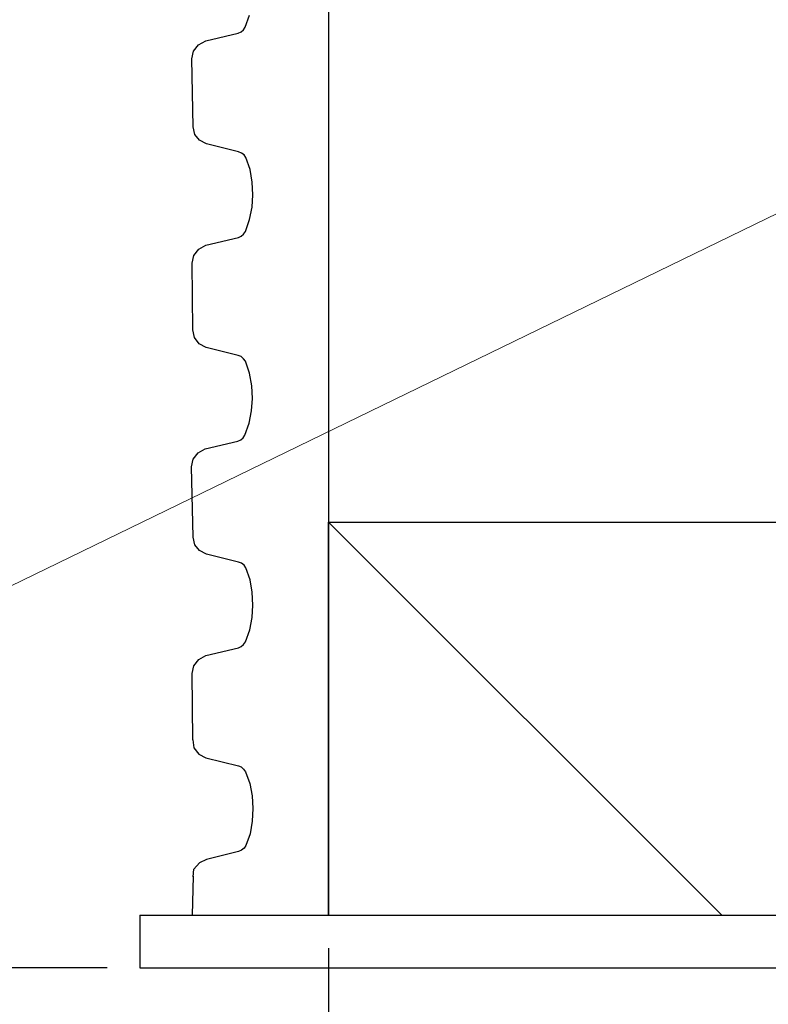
# Model space of a CAD drawing. Header units: millimetres. Extents: x 2060 to 2634, y 1467 to 1764.
# Tile 13 of 64: x 2524 to 2535, y 1566 to 1581. Entities that reach past the tile are written whole.
import ezdxf

# ---------------------------------------------------------------- set-up
doc = ezdxf.new("R2010")
doc.units = ezdxf.units.MM
doc.styles.get("Standard").update_dxf_attribs({"font": 'arial.ttf'})
doc.dimstyles.new('Kopia Sebastian 1do30', dxfattribs={"dimtxt": 60, "dimasz": 75, "dimexe": 10, "dimexo": 50, "dimgap": 30, "dimtad": 1, "dimdec": 0, "dimtxsty": 'Standard', "dimcen": 2.5, "dimclrd": 256, "dimclre": 256, "dimclrt": 256, "dimadec": 0, "dimazin": 0, "dimtfac": 1, "dimtdec": 0, "dimtmove": 0, "dimatfit": 3, "dimfxl": 0, "dimlwd": -1, "dimlwe": -1, "dimarcsym": 0})

# ---------------------------------------------------------------- blocks, each defined once
blk = doc.blocks.new('*D20')
for p, q in [((2525.552, 1670.72), (2450.723, 1670.72)), ((2450.823, 1669.22), (2450.823, 1568.22)), ((2525.137, 1566.72), (2450.723, 1566.72))]:
    blk.add_line(p, q)
for points in [[(2451.073, 1669.22), (2450.573, 1669.22), (2450.823, 1670.72)], [(2450.573, 1568.22), (2451.073, 1568.22), (2450.823, 1566.72)]]:
    blk.add_solid(points)
at = {"layer": 'DEFPOINTS', "color": 0}
for p in [(2526.052, 1670.72), (2450.823, 1566.72), (2525.637, 1566.72)]:
    blk.add_point(p, dxfattribs=at)
at = {"insert": (2449.557, 1618.72), "char_height": 1.5, "attachment_point": 5, "rotation": 90}
blk.add_mtext('2600', dxfattribs=at)
blk = doc.blocks.new('*D21')
for p, q in [((2528.515, 1567.019), (2528.515, 1555.35)), ((2560.515, 1567.019), (2560.515, 1555.35)), ((2530.015, 1555.45), (2559.015, 1555.45))]:
    blk.add_line(p, q)
for points in [[(2530.015, 1555.7), (2530.015, 1555.2), (2528.515, 1555.45)], [(2559.015, 1555.2), (2559.015, 1555.7), (2560.515, 1555.45)]]:
    blk.add_solid(points)
at = {"layer": 'DEFPOINTS', "color": 0}
for p in [(2528.515, 1567.519), (2560.515, 1567.519), (2560.515, 1555.45)]:
    blk.add_point(p, dxfattribs=at)
at = {"insert": (2544.515, 1556.758), "char_height": 1.5, "attachment_point": 5}
blk.add_mtext('%%C800mm', dxfattribs=at)

msp = doc.modelspace()

# ---------------------------------------------------------------- linework, layer by layer
at = {"ltscale": 20}
for p, q in [((2528.515, 1661.92), (2528.515, 1567.519)), ((2528.515, 1567.519), (2528.515, 1573.519)), ((2528.515, 1573.519), (2536.945, 1573.519)), ((2534.514, 1567.519), (2528.515, 1573.519)), ((2525.637, 1567.52), (2563.364, 1567.515)), ((2525.637, 1567.52), (2525.637, 1566.72)), ((2525.637, 1566.72), (2563.364, 1566.715))]:
    msp.add_line(p, q, dxfattribs=at)
at = {"linetype": 'Continuous'}
for p, q in [((2527.243, 1581.072), (2527.308, 1581.252)), ((2527.181, 1580.999), (2527.217, 1581.031)), ((2527.217, 1581.031), (2527.243, 1581.072)), ((2526.64, 1580.861), (2527.136, 1580.979)), ((2527.136, 1580.979), (2527.181, 1580.999)), ((2526.456, 1580.705), (2526.532, 1580.802)), ((2526.532, 1580.802), (2526.64, 1580.861)), ((2526.429, 1580.587), (2526.456, 1580.705)), ((2526.447, 1579.549), (2526.429, 1580.587)), ((2526.475, 1579.434), (2526.447, 1579.549)), ((2526.547, 1579.344), (2526.475, 1579.434)), ((2526.653, 1579.291), (2526.547, 1579.344)), ((2527.142, 1579.169), (2526.653, 1579.291)), ((2527.187, 1579.15), (2527.142, 1579.169)), ((2527.225, 1579.12), (2527.187, 1579.15)), ((2527.252, 1579.08), (2527.225, 1579.12)), ((2527.317, 1578.898), (2527.252, 1579.08)), ((2527.349, 1578.707), (2527.317, 1578.898)), ((2527.36, 1578.513), (2527.349, 1578.707)), ((2527.349, 1578.322), (2527.36, 1578.513)), ((2527.31, 1578.134), (2527.349, 1578.322)), ((2527.245, 1577.954), (2527.31, 1578.134)), ((2527.138, 1577.861), (2527.182, 1577.881)), ((2527.182, 1577.881), (2527.219, 1577.913)), ((2527.219, 1577.913), (2527.245, 1577.954)), ((2526.534, 1577.684), (2526.642, 1577.743)), ((2526.642, 1577.743), (2527.138, 1577.861)), ((2526.431, 1577.469), (2526.458, 1577.587)), ((2526.458, 1577.587), (2526.534, 1577.684)), ((2526.442, 1576.454), (2526.431, 1577.469)), ((2526.469, 1576.336), (2526.442, 1576.454)), ((2526.54, 1576.239), (2526.469, 1576.336)), ((2526.646, 1576.183), (2526.54, 1576.239)), ((2527.135, 1576.061), (2526.646, 1576.183)), ((2527.18, 1576.043), (2527.135, 1576.061)), ((2527.217, 1576.012), (2527.18, 1576.043)), ((2527.245, 1575.972), (2527.217, 1576.012)), ((2527.309, 1575.791), (2527.245, 1575.972)), ((2527.342, 1575.599), (2527.309, 1575.791)), ((2527.352, 1575.406), (2527.342, 1575.599)), ((2527.341, 1575.214), (2527.352, 1575.406)), ((2527.303, 1575.027), (2527.341, 1575.214)), ((2527.238, 1574.846), (2527.303, 1575.027)), ((2526.634, 1574.635), (2527.131, 1574.753)), ((2527.131, 1574.753), (2527.175, 1574.773)), ((2527.175, 1574.773), (2527.212, 1574.805)), ((2527.212, 1574.805), (2527.238, 1574.846)), ((2526.451, 1574.48), (2526.527, 1574.577)), ((2526.527, 1574.577), (2526.634, 1574.635)), ((2526.423, 1574.362), (2526.451, 1574.48)), ((2526.448, 1573.289), (2526.423, 1574.362)), ((2526.475, 1573.174), (2526.448, 1573.289)), ((2526.547, 1573.084), (2526.475, 1573.174)), ((2526.653, 1573.031), (2526.547, 1573.084)), ((2527.142, 1572.909), (2526.653, 1573.031)), ((2527.188, 1572.89), (2527.142, 1572.909)), ((2527.225, 1572.86), (2527.188, 1572.89)), ((2527.253, 1572.82), (2527.225, 1572.86)), ((2527.317, 1572.638), (2527.253, 1572.82)), ((2527.349, 1572.447), (2527.317, 1572.638)), ((2527.36, 1572.253), (2527.349, 1572.447)), ((2527.349, 1572.062), (2527.36, 1572.253)), ((2527.311, 1571.874), (2527.349, 1572.062)), ((2527.246, 1571.694), (2527.311, 1571.874)), ((2526.642, 1571.483), (2527.139, 1571.601)), ((2527.139, 1571.601), (2527.183, 1571.621)), ((2527.183, 1571.621), (2527.219, 1571.653)), ((2527.219, 1571.653), (2527.246, 1571.694)), ((2526.459, 1571.327), (2526.534, 1571.424)), ((2526.534, 1571.424), (2526.642, 1571.483)), ((2526.431, 1571.209), (2526.459, 1571.327)), ((2526.443, 1570.194), (2526.431, 1571.209)), ((2526.443, 1570.194), (2526.459, 1570.076)), ((2526.459, 1570.076), (2526.534, 1569.979)), ((2526.534, 1569.979), (2526.642, 1569.92)), ((2526.642, 1569.92), (2527.139, 1569.802)), ((2527.139, 1569.802), (2527.183, 1569.782)), ((2527.183, 1569.782), (2527.219, 1569.75)), ((2527.219, 1569.75), (2527.246, 1569.709)), ((2527.246, 1569.709), (2527.311, 1569.529)), ((2527.311, 1569.529), (2527.349, 1569.341)), ((2527.349, 1569.341), (2527.36, 1569.15)), ((2527.36, 1569.15), (2527.349, 1568.956)), ((2527.349, 1568.956), (2527.317, 1568.764)), ((2527.317, 1568.764), (2527.253, 1568.583)), ((2527.253, 1568.583), (2527.225, 1568.543)), ((2527.142, 1568.494), (2526.653, 1568.372)), ((2527.188, 1568.512), (2527.142, 1568.494)), ((2527.225, 1568.543), (2527.188, 1568.512)), ((2526.459, 1568.224), (2526.547, 1568.319)), ((2526.653, 1568.372), (2526.547, 1568.319)), ((2526.448, 1568.114), (2526.434, 1567.52)), ((2526.447, 1568.106), (2526.459, 1568.224))]:
    msp.add_line(p, q, dxfattribs=at)
at = {"lineweight": 0}
msp.add_line((2523.352, 1572.391), (2539.147, 1580.072), dxfattribs=at)

# ---------------------------------------------------------------- dimensions: what is measured, and where the dimension line sits
dim = msp.add_linear_dim(base=(2450.823, 1566.72), p1=(2526.052, 1670.72), p2=(2525.637, 1566.72), angle=90, text='2600', dimstyle='Kopia Sebastian 1do30', override={"dimtxt": 1.5, "dimasz": 1.5, "dimexe": 0.1, "dimexo": 0.5, "dimgap": 0.5})
dim.commit()
dim.dimension.update_dxf_attribs({"geometry": '*D20', "text_midpoint": (2450.823, 1618.72), "dimtype": 160})
dim = msp.add_linear_dim(base=(2560.515, 1555.45), p1=(2528.515, 1567.519), p2=(2560.515, 1567.519), text='%%C800mm', dimstyle='Kopia Sebastian 1do30', override={"dimtxt": 1.5, "dimasz": 1.5, "dimexe": 0.1, "dimexo": 0.5, "dimgap": 0.5, "dimtxsty": 'Standard'})
dim.commit()
dim.dimension.update_dxf_attribs({"geometry": '*D21', "text_midpoint": (2544.515, 1556.758)})

doc.saveas('drawing.dxf')
